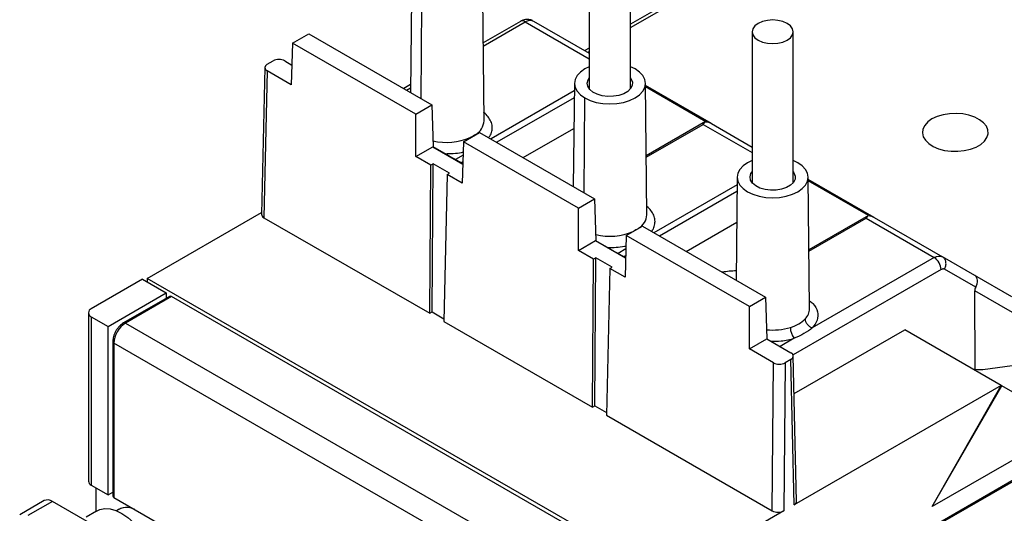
# Model space of a CAD drawing. Header units: millimetres. Extents: x 0 to 432, y 0 to 279.
# Tile 17 of 33: x 117 to 177, y 218 to 248. Entities that reach past the tile are written whole.
import ezdxf

# ---------------------------------------------------------------- set-up
doc = ezdxf.new("R2010")
doc.units = ezdxf.units.MM

msp = doc.modelspace()

# ---------------------------------------------------------------- linework, layer by layer
for p, q in [((174.535, 260.021), (153.831, 248.069)), ((153.831, 247.866), (174.834, 259.991)), ((151.331, 253.33), (151.331, 244.14)), ((153.831, 244.14), (153.831, 253.33)), ((140.522, 250.193), (140.455, 243.916)), ((144.928, 242.188), (144.842, 250.193)), ((141.111, 243.537), (141.155, 249.304)), ((147.136, 248.251), (144.877, 246.947)), ((144.879, 246.745), (147.436, 248.221)), ((147.436, 248.221), (151.331, 245.972)), ((147.881, 248.291), (147.935, 248.271)), ((147.935, 248.271), (151.331, 246.31)), ((133.283, 246.92), (134.267, 247.488)), ((134.267, 247.488), (141.757, 243.164)), ((161.231, 247.615), (161.231, 238.425)), ((163.731, 238.425), (163.731, 247.615)), ((133.283, 246.92), (133.207, 244.389)), ((140.773, 242.596), (133.283, 246.92)), ((151.331, 246.626), (151.058, 246.468)), ((151.234, 246.367), (151.331, 246.423)), ((131.747, 245.639), (132.1, 245.844)), ((132.808, 245.844), (133.243, 245.592)), ((131.601, 245.439), (131.399, 236.5)), ((131.747, 245.231), (131.545, 236.292)), ((133.207, 244.389), (131.747, 245.231)), ((154.109, 245.352), (153.831, 245.488)), ((140.46, 244.397), (140.041, 244.155)), ((150.421, 244.478), (150.354, 238.201)), ((154.827, 236.473), (154.742, 244.478)), ((158.753, 242.025), (154.743, 244.34)), ((140.217, 244.054), (140.458, 244.193)), ((150.416, 244.011), (145.353, 241.088)), ((158.412, 242.138), (154.744, 244.255)), ((140.773, 242.596), (141.757, 243.164)), ((141.757, 243.164), (141.834, 240.604)), ((150.412, 243.602), (145.705, 240.885)), ((151.011, 237.822), (151.054, 243.589)), ((140.773, 240.021), (140.773, 242.596)), ((158.402, 242.142), (154.789, 240.056)), ((154.79, 239.972), (158.257, 241.974)), ((158.257, 241.974), (161.231, 240.257)), ((158.756, 242.024), (161.231, 240.595)), ((143.678, 240.919), (144.662, 241.487)), ((144.662, 241.487), (151.656, 237.449)), ((147.312, 239.957), (150.392, 241.735)), ((143.678, 240.919), (143.601, 238.388)), ((150.672, 236.881), (143.678, 240.919)), ((144.094, 241.172), (144.094, 241.159)), ((140.773, 240.021), (141.808, 240.618)), ((141.808, 240.618), (143.637, 239.563)), ((141.808, 240.618), (141.834, 240.604)), ((142.823, 240.033), (141.834, 240.604)), ((143.653, 240.107), (143.187, 239.838)), ((141.692, 239.49), (140.773, 240.021)), ((141.833, 239.572), (141.692, 239.49)), ((141.766, 230.555), (141.833, 239.572)), ((142.823, 239), (141.833, 239.572)), ((142.823, 240.033), (143.638, 239.596)), ((143.641, 239.693), (143.552, 239.642)), ((141.625, 230.473), (141.692, 239.49)), ((142.682, 238.919), (142.48, 229.979)), ((142.682, 238.919), (142.823, 239)), ((143.601, 238.388), (142.682, 238.919)), ((160.321, 238.763), (160.254, 232.486)), ((164.727, 230.758), (164.641, 238.763)), ((168.653, 236.311), (164.642, 238.626)), ((168.311, 236.423), (164.643, 238.54)), ((160.316, 238.296), (155.253, 235.373)), ((160.311, 237.887), (155.605, 235.17)), ((150.672, 236.881), (151.656, 237.449)), ((151.656, 237.449), (151.734, 234.889)), ((124.443, 232.6), (131.401, 236.617)), ((150.672, 234.306), (150.672, 236.881)), ((155.976, 208.056), (206.18, 237.038)), ((131.545, 236.292), (141.625, 230.473)), ((157.212, 234.243), (160.292, 236.021)), ((168.302, 236.427), (164.688, 234.341)), ((164.689, 234.257), (168.157, 236.259)), ((168.157, 236.259), (172.303, 233.865)), ((168.655, 236.309), (172.804, 233.914)), ((153.577, 235.204), (154.561, 235.772)), ((153.993, 235.457), (153.993, 235.445)), ((154.561, 235.772), (162.051, 231.449)), ((150.672, 234.306), (151.708, 234.904)), ((151.708, 234.904), (153.536, 233.848)), ((151.708, 234.904), (151.734, 234.889)), ((152.723, 234.318), (151.734, 234.889)), ((153.577, 235.204), (153.501, 232.673)), ((161.067, 230.881), (153.577, 235.204)), ((151.591, 233.775), (150.672, 234.306)), ((152.723, 234.318), (153.537, 233.881)), ((153.553, 234.392), (153.087, 234.123)), ((151.524, 224.758), (151.591, 233.775)), ((151.733, 233.857), (151.591, 233.775)), ((151.666, 224.84), (151.733, 233.857)), ((152.723, 233.285), (151.733, 233.857)), ((153.54, 233.978), (153.452, 233.927)), ((172.303, 233.865), (164.891, 229.586)), ((172.876, 233.861), (172.753, 233.938)), ((174.765, 232.782), (172.804, 233.914)), ((152.581, 233.204), (152.38, 224.265)), ((152.581, 233.204), (152.723, 233.285)), ((153.501, 232.673), (152.581, 233.204)), ((172.728, 233.135), (163.721, 227.935)), ((174.826, 232.058), (172.928, 233.154)), ((124.156, 232.549), (121.044, 230.753)), ((124.156, 232.549), (125.605, 231.712)), ((124.443, 232.6), (124.44, 232.385)), ((156.064, 214.346), (124.443, 232.6)), ((177.015, 231.483), (174.765, 232.782)), ((174.795, 227.066), (174.77, 231.834)), ((177.056, 230.514), (174.77, 231.834)), ((122.07, 229.671), (125.605, 231.712)), ((125.799, 231.5), (123.005, 229.888)), ((125.924, 231.488), (123.13, 229.875)), ((125.605, 231.712), (125.605, 231.389)), ((154.137, 215.201), (125.924, 231.488)), ((161.067, 230.881), (162.051, 231.449)), ((162.051, 231.449), (162.127, 228.918)), ((141.625, 230.473), (141.766, 230.555)), ((141.766, 230.555), (142.484, 230.141)), ((161.067, 228.305), (161.067, 230.881)), ((120.869, 230.508), (120.869, 220.261)), ((121.044, 230.263), (122.07, 229.671)), ((121.044, 230.263), (121.044, 220.016)), ((142.48, 229.979), (151.524, 224.758)), ((122.07, 219.424), (122.07, 229.671)), ((123.13, 229.875), (151.344, 213.588)), ((163.786, 225.58), (170.513, 229.463)), ((176.382, 226.075), (170.513, 229.463)), ((122.35, 228.753), (122.35, 219.363)), ((161.067, 228.305), (162.127, 228.918)), ((162.127, 228.918), (163.587, 228.075)), ((163.796, 228.954), (162.93, 228.454)), ((175.264, 227.058), (189.935, 229.078)), ((122.423, 228.651), (122.423, 219.26)), ((150.637, 212.363), (122.423, 228.651)), ((162.527, 227.463), (161.067, 228.305)), ((190.5, 228.048), (156.064, 208.168)), ((163.587, 227.667), (163.234, 227.463)), ((163.789, 218.805), (163.587, 227.667)), ((163.935, 219.013), (163.734, 227.875)), ((162.459, 218.446), (162.527, 227.463)), ((163.234, 227.463), (163.166, 218.446)), ((176.382, 226.075), (163.789, 218.805)), ((172.177, 218.705), (176.382, 226.075)), ((172.177, 218.705), (176.419, 226.054)), ((176.419, 226.054), (176.382, 226.075)), ((180.662, 223.604), (176.419, 226.054)), ((151.524, 224.758), (151.666, 224.84)), ((151.666, 224.84), (152.383, 224.426)), ((152.38, 224.265), (162.459, 218.446)), ((180.662, 223.604), (172.177, 218.705)), ((121.044, 220.016), (122.07, 219.424)), ((121.327, 219.852), (121.327, 218.41)), ((122.07, 219.424), (122.35, 219.586)), ((122.423, 219.26), (133.584, 212.818)), ((118.176, 219.065), (116.691, 218.208)), ((118.676, 219.016), (117.191, 218.158)), ((121.858, 217.179), (118.676, 219.016)), ((122.871, 218.609), (122.585, 218.444)), ((121.368, 218.434), (120.732, 218.067)), ((163.166, 218.446), (156.064, 214.346))]:
    msp.add_line(p, q)
at = {"flags": 128}
for points in [[(163.365, 247.105), (163.563, 247.254), (163.688, 247.428), (163.731, 247.615), (163.688, 247.802), (163.563, 247.976), (163.365, 248.125), (163.106, 248.24), (162.804, 248.312), (162.481, 248.337), (162.157, 248.312), (161.856, 248.24), (161.597, 248.125), (161.398, 247.976), (161.274, 247.802), (161.231, 247.615), (161.274, 247.428), (161.398, 247.254), (161.597, 247.105), (161.856, 246.99), (162.157, 246.918), (162.481, 246.894), (162.804, 246.918), (163.106, 246.99), (163.365, 247.105)], [(151.331, 245.488), (151.054, 245.352), (150.785, 245.163), (150.586, 244.948), (150.463, 244.714), (150.421, 244.471), (150.463, 244.227), (150.586, 243.993), (150.785, 243.778), (151.054, 243.589)], [(151.054, 243.589), (151.381, 243.434), (151.755, 243.318), (152.16, 243.248), (152.581, 243.224), (153.003, 243.248), (153.408, 243.318), (153.782, 243.434), (154.109, 243.589), (154.377, 243.778), (154.577, 243.993), (154.7, 244.227), (154.742, 244.471), (154.7, 244.714), (154.577, 244.948), (154.377, 245.163), (154.109, 245.352)], [(153.831, 244.801), (153.875, 244.739), (153.95, 244.545), (153.94, 244.346), (153.843, 244.155), (153.668, 243.984), (153.424, 243.843), (153.128, 243.742), (152.797, 243.687), (152.452, 243.68), (152.116, 243.724), (151.809, 243.814), (151.55, 243.946), (151.356, 244.11), (151.24, 244.297), (151.207, 244.496), (151.261, 244.692), (151.331, 244.801)], [(172.168, 242.305), (171.913, 242.124), (171.725, 241.917), (171.614, 241.692), (171.583, 241.459), (171.634, 241.228), (171.765, 241.007), (171.97, 240.805), (172.242, 240.632), (172.568, 240.494), (172.936, 240.396), (173.33, 240.343), (173.734, 240.337), (174.133, 240.379), (174.508, 240.465), (174.846, 240.594), (175.133, 240.759), (175.355, 240.954), (175.505, 241.171), (175.577, 241.401), (175.566, 241.635), (175.475, 241.862), (175.306, 242.074), (175.067, 242.263), (174.766, 242.419), (174.418, 242.538), (174.035, 242.613), (173.633, 242.643), (173.23, 242.625), (172.841, 242.561), (172.482, 242.453), (172.168, 242.305)], [(161.231, 239.773), (160.953, 239.637), (160.685, 239.449), (160.485, 239.233), (160.362, 238.999), (160.321, 238.756), (160.362, 238.512), (160.485, 238.279), (160.685, 238.063), (160.953, 237.874), (161.281, 237.719), (161.654, 237.604), (162.06, 237.533), (162.481, 237.509), (162.902, 237.533), (163.308, 237.604), (163.681, 237.719), (164.008, 237.874), (164.277, 238.063), (164.477, 238.279), (164.6, 238.512), (164.641, 238.756), (164.6, 238.999), (164.477, 239.233), (164.277, 239.449), (164.008, 239.637), (163.731, 239.773)], [(163.731, 239.086), (163.775, 239.025), (163.85, 238.83), (163.839, 238.632), (163.743, 238.44), (163.567, 238.269), (163.324, 238.129), (163.027, 238.027), (162.696, 237.972), (162.352, 237.965), (162.015, 238.009), (161.708, 238.099), (161.45, 238.231), (161.256, 238.395), (161.139, 238.583), (161.107, 238.781), (161.161, 238.977), (161.231, 239.086)], [(121.368, 218.434), (121.558, 218.52), (121.861, 218.577), (122.192, 218.557), (122.543, 218.46), (122.905, 218.288), (123.267, 218.047), (123.619, 217.743), (123.952, 217.384), (124.257, 216.981), (124.525, 216.543), (124.749, 216.084)]]:
    msp.add_lwpolyline(points, dxfattribs=at)
for centre, radius, start, end in [((147.26, 247.982), 0.296, 53.73634, 114.95321), ((143.903, 242.246), 1.026, 300.78239, 356.74111), ((142.675, 244.464), 3.585, 256.24181, 293.30224), ((153.803, 236.531), 1.026, 300.78235, 356.74102), ((152.575, 238.749), 3.585, 256.24183, 293.30226), ((171.806, 233.088), 0.923, 2.91782, 57.37083), ((160.215, 229.214), 3.838, 89.32447, 101.97204), ((125.85, 231.386), 0.126, 54.38243, 114.30707), ((121.137, 230.508), 0.262, 110.78342, 249.21658), ((163.84, 230.771), 0.887, 313.68177, 359.18657), ((123.959, 228.581), 1.537, 122.60548, 177.39452), ((123.058, 229.78), 0.119, 52.64049, 116.06742), ((162.48, 233.177), 3.724, 264.30681, 286.80485), ((164.634, 229.632), 1.078, 181.04145, 218.95411), ((122.475, 228.765), 0.126, 185.70638, 245.62435), ((121.169, 220.291), 0.302, 185.6948, 245.62535), ((122.475, 219.375), 0.126, 185.69491, 245.6253), ((118.383, 218.607), 0.503, 54.38249, 114.30705), ((123.194, 217.571), 1.078, 62.37708, 125.43306)]:
    msp.add_arc(centre, radius, start, end)
for centre, major_axis, ratio, start_param, end_param in [((132.101, 245.435), (0.5, 0), 0.5772, 2.356156, 3.9268), ((132.454, 245.639), (0.5, 0), 0.577376, 0.78536, 2.356004), ((131.899, 236.496), (0.5, 0), 0.5772, 3.128506, 3.9268), ((174.465, 232.262), (0.3, 0.52), 0.691802, 4.718655, 6.283281), ((175.583, 231.617), (0.754, -0.447), 0.684301, 3.152642, 3.531542), ((163.234, 227.871), (0.5, 0), 0.5772, 5.497749, 7.068393), ((162.88, 227.667), (0.5, 0), 0.577376, 3.926953, 5.497597), ((175.08, 227.981), (0.493, 0.87), 0.582397, 3.137071, 3.499692), ((175.257, 227.879), (1.123, 0.299), 0.69497, 4.112936, 4.535712), ((163.435, 219.009), (0.5, 0), 0.5772, 5.497749, 6.296272), ((162.813, 218.65), (0.5, 0), 0.577376, 3.926953, 5.497597)]:
    msp.add_ellipse(centre, major_axis=major_axis, ratio=ratio, start_param=start_param, end_param=end_param)
for points, knots in [([(147.884, 248.295), (147.811, 248.322), (147.673, 248.372), (147.407, 248.372), (147.239, 248.297), (147.136, 248.251)], [0, 0, 0, 0, 0.301841, 0.573301, 1, 1, 1, 1]), ([(147.436, 248.221), (147.482, 248.245), (147.574, 248.292), (147.707, 248.32), (147.811, 248.321), (147.863, 248.298), (147.881, 248.291)], [0, 0, 0, 0, 0.286328, 0.572659, 0.858988, 1, 1, 1, 1]), ([(145.209, 241.171), (145.235, 241.203), (145.334, 241.325), (145.415, 241.558), (145.441, 241.859), (145.364, 242.159), (145.187, 242.437), (145.033, 242.615), (144.924, 242.69), (144.922, 242.691)], [0, 0, 0, 0, 0.065667, 0.251862, 0.441452, 0.631042, 0.817237, 0.996995, 1, 1, 1, 1]), ([(158.4, 242.141), (158.463, 242.135), (158.524, 242.122), (158.642, 242.082), (158.701, 242.056), (158.756, 242.024)], [0, 0, 0, 0, 0.5, 0.5, 1, 1, 1, 1]), ([(142.548, 240.192), (142.719, 240.194), (143.061, 240.196), (143.438, 240.24), (143.627, 240.29), (143.659, 240.298)], [0, 0, 0, 0, 0.452605, 0.906334, 1, 1, 1, 1]), ([(155.109, 235.456), (155.134, 235.488), (155.233, 235.61), (155.314, 235.843), (155.341, 236.144), (155.264, 236.444), (155.087, 236.722), (154.932, 236.9), (154.823, 236.975), (154.822, 236.976)], [0, 0, 0, 0, 0.0656671, 0.2518623, 0.441452, 0.6310413, 0.8172366, 0.9969945, 1, 1, 1, 1]), ([(168.3, 236.426), (168.273, 236.412), (168.249, 236.389), (168.202, 236.333), (168.179, 236.298), (168.157, 236.259)], [0, 0, 0, 0, 0.5, 0.5, 1, 1, 1, 1]), ([(168.3, 236.426), (168.362, 236.421), (168.423, 236.407), (168.542, 236.367), (168.601, 236.341), (168.655, 236.309)], [0, 0, 0, 0, 0.5, 0.5, 1, 1, 1, 1]), ([(152.447, 234.478), (152.618, 234.479), (152.961, 234.481), (153.338, 234.525), (153.526, 234.575), (153.558, 234.584)], [0, 0, 0, 0, 0.452605, 0.906334, 1, 1, 1, 1]), ([(172.928, 233.154), (172.963, 233.215), (172.992, 233.286), (173.024, 233.437), (173.027, 233.517), (173.003, 233.665), (172.975, 233.733), (172.901, 233.844), (172.854, 233.886), (172.804, 233.914)], [0, 0, 0, 0, 0.25, 0.25, 0.5, 0.5, 0.75, 0.75, 1, 1, 1, 1]), ([(172.928, 233.154), (172.919, 233.158), (172.901, 233.167), (172.87, 233.173), (172.831, 233.173), (172.783, 233.163), (172.746, 233.144), (172.728, 233.135)], [0, 0, 0, 0, 0.166558, 0.332334, 0.500195, 0.74937, 1, 1, 1, 1]), ([(164.722, 231.229), (164.793, 231.176), (165.052, 230.987), (165.236, 230.573), (165.242, 230.052), (165.006, 229.739), (164.891, 229.586)], [0, 0, 0, 0, 0.115409, 0.415388, 0.715366, 1, 1, 1, 1]), ([(163.557, 229.612), (163.746, 229.672), (163.916, 229.741), (164.219, 229.915), (164.349, 230.02), (164.452, 230.129)], [0, 0, 0, 0, 0.5, 0.5, 1, 1, 1, 1]), ([(164.452, 230.129), (164.453, 230.081), (164.462, 230.026), (164.506, 229.913), (164.539, 229.855), (164.625, 229.749), (164.677, 229.702), (164.784, 229.629), (164.84, 229.602), (164.891, 229.586)], [0, 0, 0, 0, 0.25, 0.25, 0.5, 0.5, 0.75, 0.75, 1, 1, 1, 1]), ([(123.005, 229.888), (122.923, 229.83), (122.796, 229.741), (122.644, 229.559), (122.539, 229.401), (122.454, 229.231), (122.372, 229.007), (122.359, 228.853), (122.35, 228.753)], [0, 0, 0, 0, 0.239458, 0.368362, 0.500002, 0.631641, 0.760545, 1, 1, 1, 1]), ([(164.891, 229.586), (164.741, 229.466), (164.57, 229.348), (164.2, 229.135), (164.004, 229.041), (163.796, 228.954)], [0, 0, 0, 0, 0.5, 0.5, 1, 1, 1, 1]), ([(162.366, 228.78), (162.577, 228.775), (163.076, 228.762), (163.532, 228.884), (163.796, 228.954)], [0, 0, 0, 0, 0.422322, 1, 1, 1, 1])]:
    msp.add_open_spline(points, degree=3, knots=knots)
for points in [[(158.257, 241.974), (158.302, 242.052), (158.347, 242.112), (158.4, 242.141)], [(144.428, 241.365), (144.329, 241.294), (144.217, 241.229), (144.094, 241.172)], [(154.328, 235.65), (154.229, 235.579), (154.116, 235.514), (153.993, 235.457)], [(172.303, 233.865), (172.489, 233.972), (172.673, 233.99), (172.804, 233.914)]]:
    msp.add_open_spline(points, degree=3)

doc.saveas('drawing.dxf')
